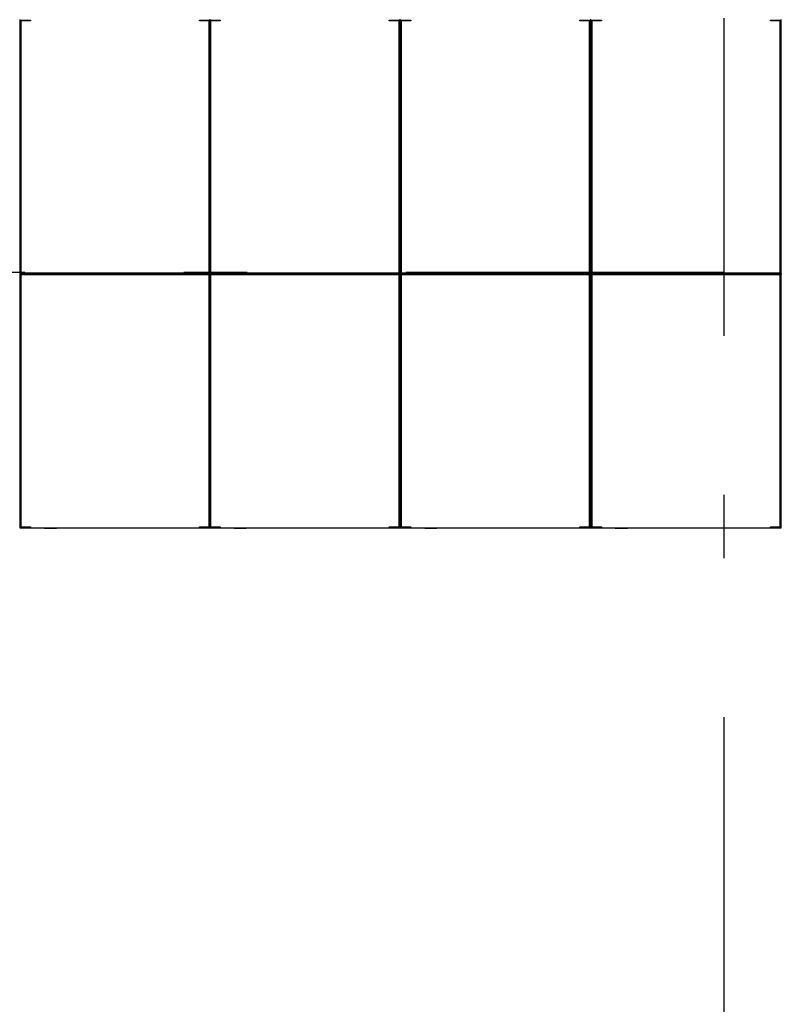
# Model space of a CAD drawing. Extents: x 2 to 87, y -108 to 11.
# Tile 218 of 256: x 16.82 to 18.02, y -20.96 to -19.41. Entities that reach past the tile are written whole.
import ezdxf

# ---------------------------------------------------------------- set-up
doc = ezdxf.new("R2010")
doc.units = 0
doc.header["$MEASUREMENT"] = 0
doc.linetypes.add('DASHDOT', pattern=[1, 0.5, -0.25, 0, -0.25])
doc.layers.add('16', color=7, linetype='CONTINUOUS')
doc.layers.add('5', color=7, linetype='CONTINUOUS')

msp = doc.modelspace()

# ---------------------------------------------------------------- linework, layer by layer
at = {"layer": '16', "color": 62, "linetype": 'Continuous'}
for p, q in [((16.8203, -19.8091), (16.8203, -19.4107)), ((16.8203, -19.4107), (16.8366, -19.4107)), ((16.8211, -19.4123), (16.8211, -19.8075)), ((16.8366, -19.4115), (16.8219, -19.4115)), ((16.8366, -19.4107), (16.8366, -19.4115)), ((17.1024, -19.4115), (17.1024, -19.4107)), ((17.1024, -19.4107), (17.1187, -19.4107)), ((17.1171, -19.4115), (17.1024, -19.4115)), ((17.1179, -19.8075), (17.1179, -19.4123)), ((17.118, -19.4107), (17.118, -19.8091)), ((17.1187, -19.4107), (17.1187, -19.8091)), ((17.1188, -19.8091), (17.1188, -19.4107)), ((17.1188, -19.4107), (17.1351, -19.4107)), ((17.1195, -19.8091), (17.1195, -19.4107)), ((17.1196, -19.4123), (17.1196, -19.8075)), ((17.1351, -19.4115), (17.1204, -19.4115)), ((17.1351, -19.4107), (17.1351, -19.4115)), ((17.4009, -19.4115), (17.4009, -19.4107)), ((17.4009, -19.4107), (17.4172, -19.4107)), ((17.4156, -19.4115), (17.4009, -19.4115)), ((17.4164, -19.8075), (17.4164, -19.4123)), ((17.4172, -19.4107), (17.4172, -19.8091)), ((17.418, -19.4107), (17.418, -19.8091)), ((17.418, -19.8091), (17.418, -19.4107)), ((17.4188, -19.8091), (17.4188, -19.4107)), ((17.4188, -19.4107), (17.4351, -19.4107)), ((17.4196, -19.4123), (17.4196, -19.8075)), ((17.4351, -19.4115), (17.4204, -19.4115)), ((17.4351, -19.4107), (17.4351, -19.4115)), ((17.7009, -19.4115), (17.7009, -19.4107)), ((17.7009, -19.4107), (17.7172, -19.4107)), ((17.7156, -19.4115), (17.7009, -19.4115)), ((17.7164, -19.8075), (17.7164, -19.4123)), ((17.7172, -19.4107), (17.7172, -19.8091)), ((17.718, -19.4107), (17.718, -19.8091)), ((17.718, -19.8091), (17.718, -19.4107)), ((17.7188, -19.8091), (17.7188, -19.4107)), ((17.7188, -19.4107), (17.7351, -19.4107)), ((17.7196, -19.4123), (17.7196, -19.8075)), ((17.7351, -19.4115), (17.7204, -19.4115)), ((17.7351, -19.4107), (17.7351, -19.4115)), ((18.0009, -19.4115), (18.0009, -19.4107)), ((18.0009, -19.4107), (18.0172, -19.4107)), ((18.0156, -19.4115), (18.0009, -19.4115)), ((18.0164, -19.8075), (18.0164, -19.4123)), ((18.0172, -19.4107), (18.0172, -19.8091)), ((17.1187, -19.8091), (16.8203, -19.8091)), ((17.1187, -19.8099), (16.8203, -19.8099)), ((16.8203, -19.8099), (17.1187, -19.8099)), ((16.8203, -19.8107), (17.1187, -19.8107)), ((16.8203, -20.2091), (16.8203, -19.8107)), ((16.8211, -19.8123), (16.8211, -20.2075)), ((16.8219, -19.8083), (17.1171, -19.8083)), ((17.1171, -19.8115), (16.8219, -19.8115)), ((17.1179, -20.2075), (17.1179, -19.8123)), ((17.118, -19.8107), (17.118, -20.2091)), ((17.1187, -19.8107), (17.1187, -20.2091)), ((17.4172, -19.8091), (17.1188, -19.8091)), ((17.4172, -19.8099), (17.1188, -19.8099)), ((17.1188, -19.8099), (17.4172, -19.8099)), ((17.1188, -19.8107), (17.4172, -19.8107)), ((17.1188, -20.2091), (17.1188, -19.8107)), ((17.1195, -20.2091), (17.1195, -19.8107)), ((17.1196, -19.8123), (17.1196, -20.2075)), ((17.1204, -19.8083), (17.4156, -19.8083)), ((17.4156, -19.8115), (17.1204, -19.8115)), ((17.4164, -20.2075), (17.4164, -19.8123)), ((17.4172, -19.8107), (17.4172, -20.2091)), ((17.418, -19.8107), (17.418, -20.2091)), ((17.418, -20.2091), (17.418, -19.8107)), ((17.7172, -19.8091), (17.4188, -19.8091)), ((17.7172, -19.8099), (17.4188, -19.8099)), ((17.4188, -19.8099), (17.7172, -19.8099)), ((17.4188, -19.8107), (17.7172, -19.8107)), ((17.4188, -20.2091), (17.4188, -19.8107)), ((17.4196, -19.8123), (17.4196, -20.2075)), ((17.4204, -19.8083), (17.7156, -19.8083)), ((17.7156, -19.8115), (17.4204, -19.8115)), ((17.7164, -20.2075), (17.7164, -19.8123)), ((17.7172, -19.8107), (17.7172, -20.2091)), ((17.718, -19.8107), (17.718, -20.2091)), ((17.718, -20.2091), (17.718, -19.8107)), ((18.0172, -19.8091), (17.7188, -19.8091)), ((18.0172, -19.8099), (17.7188, -19.8099)), ((17.7188, -19.8099), (18.0172, -19.8099)), ((17.7188, -19.8107), (18.0172, -19.8107)), ((17.7188, -20.2091), (17.7188, -19.8107)), ((17.7196, -19.8123), (17.7196, -20.2075)), ((17.7204, -19.8083), (18.0156, -19.8083)), ((18.0156, -19.8115), (17.7204, -19.8115)), ((18.0164, -20.2075), (18.0164, -19.8123)), ((18.0172, -19.8107), (18.0172, -20.2091)), ((16.8366, -20.2091), (16.8203, -20.2091)), ((16.8203, -20.2099), (17.1187, -20.2099)), ((16.8219, -20.2083), (16.8366, -20.2083)), ((16.8366, -20.2083), (16.8366, -20.2091)), ((16.8803, -20.2104), (16.8553, -20.2104)), ((16.8773, -20.2109), (16.8583, -20.2109)), ((17.1024, -20.2091), (17.1024, -20.2083)), ((17.1024, -20.2083), (17.1171, -20.2083)), ((17.1187, -20.2091), (17.1024, -20.2091)), ((17.1351, -20.2091), (17.1188, -20.2091)), ((17.1188, -20.2099), (17.4172, -20.2099)), ((17.1204, -20.2083), (17.1351, -20.2083)), ((17.1351, -20.2083), (17.1351, -20.2091)), ((17.1788, -20.2104), (17.1538, -20.2104)), ((17.1758, -20.2109), (17.1568, -20.2109)), ((17.4009, -20.2091), (17.4009, -20.2083)), ((17.4009, -20.2083), (17.4156, -20.2083)), ((17.4172, -20.2091), (17.4009, -20.2091)), ((17.4351, -20.2091), (17.4188, -20.2091)), ((17.4188, -20.2099), (17.7172, -20.2099)), ((17.4204, -20.2083), (17.4351, -20.2083)), ((17.4351, -20.2083), (17.4351, -20.2091)), ((17.4788, -20.2104), (17.4538, -20.2104)), ((17.4758, -20.2109), (17.4568, -20.2109)), ((17.7009, -20.2091), (17.7009, -20.2083)), ((17.7009, -20.2083), (17.7156, -20.2083)), ((17.7172, -20.2091), (17.7009, -20.2091)), ((17.7351, -20.2091), (17.7188, -20.2091)), ((17.7188, -20.2099), (18.0172, -20.2099)), ((17.7204, -20.2083), (17.7351, -20.2083)), ((17.7351, -20.2083), (17.7351, -20.2091)), ((17.7788, -20.2104), (17.7538, -20.2104)), ((17.7758, -20.2109), (17.7568, -20.2109)), ((18.0009, -20.2091), (18.0009, -20.2083)), ((18.0009, -20.2083), (18.0156, -20.2083)), ((18.0172, -20.2091), (18.0009, -20.2091))]:
    msp.add_line(p, q, dxfattribs=at)
for points in [[(16.8203, -19.8091), (16.8202, -19.8092), (16.8202, -19.8092), (16.8202, -19.8092), (16.8202, -19.8092), (16.8202, -19.8092), (16.8202, -19.8092), (16.8202, -19.8092), (16.8202, -19.8092), (16.8202, -19.8092), (16.8202, -19.8092), (16.8202, -19.8092), (16.8202, -19.8092), (16.8202, -19.8092), (16.8202, -19.8092), (16.8202, -19.8092), (16.8202, -19.8092), (16.8202, -19.8092), (16.8202, -19.8092), (16.8202, -19.8092), (16.8202, -19.8092), (16.8202, -19.8092), (16.8202, -19.8092), (16.8202, -19.8092), (16.8202, -19.8092), (16.8201, -19.8093), (16.8201, -19.8093), (16.8201, -19.8093), (16.8201, -19.8093), (16.8201, -19.8093), (16.8201, -19.8093), (16.8201, -19.8093), (16.8201, -19.8093), (16.8201, -19.8093), (16.8201, -19.8093), (16.8201, -19.8093), (16.8201, -19.8093), (16.8201, -19.8093), (16.8201, -19.8093), (16.8201, -19.8093), (16.8201, -19.8093), (16.8201, -19.8093), (16.8201, -19.8093), (16.8201, -19.8093), (16.8201, -19.8093), (16.8201, -19.8093), (16.8201, -19.8093), (16.8201, -19.8093), (16.8201, -19.8093), (16.8201, -19.8093), (16.82, -19.8094), (16.82, -19.8094), (16.82, -19.8094), (16.82, -19.8094), (16.82, -19.8094), (16.82, -19.8094), (16.82, -19.8094), (16.82, -19.8094), (16.82, -19.8094), (16.82, -19.8094), (16.82, -19.8094), (16.82, -19.8094), (16.82, -19.8094), (16.82, -19.8094), (16.82, -19.8094), (16.82, -19.8094), (16.82, -19.8094), (16.82, -19.8094), (16.82, -19.8094), (16.82, -19.8094), (16.82, -19.8094), (16.82, -19.8094), (16.82, -19.8094), (16.82, -19.8094), (16.82, -19.8094), (16.82, -19.8094), (16.82, -19.8094), (16.8199, -19.8095), (16.8198, -19.8096), (16.8198, -19.8096), (16.8198, -19.8096), (16.8198, -19.8096), (16.8198, -19.8096), (16.8198, -19.8096), (16.8198, -19.8096), (16.8198, -19.8096), (16.8198, -19.8096), (16.8198, -19.8096), (16.8198, -19.8096), (16.8198, -19.8096), (16.8198, -19.8096), (16.8198, -19.8096), (16.8198, -19.8096), (16.8198, -19.8096), (16.8198, -19.8096), (16.8198, -19.8096), (16.8198, -19.8096), (16.8198, -19.8096), (16.8198, -19.8096), (16.8198, -19.8096), (16.8198, -19.8096), (16.8198, -19.8096), (16.8198, -19.8096), (16.8198, -19.8096), (16.8198, -19.8096), (16.8198, -19.8096), (16.8198, -19.8096), (16.8198, -19.8096), (16.8198, -19.8096), (16.8198, -19.8096), (16.8198, -19.8096), (16.8198, -19.8096), (16.8197, -19.8097), (16.8197, -19.8097), (16.8197, -19.8097), (16.8197, -19.8097), (16.8197, -19.8097), (16.8197, -19.8097), (16.8197, -19.8097), (16.8197, -19.8097), (16.8197, -19.8097), (16.8197, -19.8097), (16.8197, -19.8097), (16.8197, -19.8097), (16.8197, -19.8097), (16.8197, -19.8097), (16.8197, -19.8097), (16.8197, -19.8097), (16.8197, -19.8097), (16.8197, -19.8097), (16.8197, -19.8097), (16.8197, -19.8097), (16.8197, -19.8097), (16.8197, -19.8097), (16.8197, -19.8097), (16.8197, -19.8097), (16.8197, -19.8097), (16.8197, -19.8097), (16.8197, -19.8097), (16.8197, -19.8097), (16.8197, -19.8097), (16.8197, -19.8097), (16.8197, -19.8097), (16.8197, -19.8097), (16.8197, -19.8097), (16.8197, -19.8097), (16.8197, -19.8097), (16.8197, -19.8097), (16.8197, -19.8097), (16.8197, -19.8097), (16.8197, -19.8097), (16.8197, -19.8097), (16.8197, -19.8097), (16.8196, -19.8098), (16.8195, -19.8099)], [(16.8195, -19.8099), (16.8196, -19.81), (16.8197, -19.8101), (16.8197, -19.8101), (16.8197, -19.8101), (16.8197, -19.8101), (16.8197, -19.8101), (16.8197, -19.8101), (16.8197, -19.8101), (16.8197, -19.8101), (16.8197, -19.8101), (16.8197, -19.8101), (16.8197, -19.8101), (16.8197, -19.8101), (16.8197, -19.8101), (16.8197, -19.8101), (16.8197, -19.8101), (16.8197, -19.8101), (16.8197, -19.8101), (16.8197, -19.8101), (16.8197, -19.8101), (16.8197, -19.8101), (16.8197, -19.8101), (16.8197, -19.8101), (16.8197, -19.8101), (16.8197, -19.8101), (16.8197, -19.8101), (16.8197, -19.8101), (16.8197, -19.8101), (16.8197, -19.8101), (16.8197, -19.8101), (16.8197, -19.8101), (16.8197, -19.8101), (16.8197, -19.8101), (16.8197, -19.8101), (16.8197, -19.8101), (16.8197, -19.8101), (16.8197, -19.8101), (16.8197, -19.8101), (16.8197, -19.8101), (16.8197, -19.8101), (16.8197, -19.8101), (16.8197, -19.8101), (16.8198, -19.8102), (16.8199, -19.8103), (16.8199, -19.8103), (16.8199, -19.8103), (16.8199, -19.8103), (16.8199, -19.8103), (16.8199, -19.8103), (16.8199, -19.8103), (16.8199, -19.8103), (16.8199, -19.8103), (16.8199, -19.8103), (16.8199, -19.8103), (16.8199, -19.8103), (16.8199, -19.8103), (16.8199, -19.8103), (16.8199, -19.8103), (16.8199, -19.8103), (16.8199, -19.8103), (16.8199, -19.8103), (16.8199, -19.8103), (16.8199, -19.8103), (16.8199, -19.8103), (16.8199, -19.8103), (16.8199, -19.8103), (16.8199, -19.8103), (16.8199, -19.8103), (16.8199, -19.8103), (16.8199, -19.8103), (16.8199, -19.8103), (16.8199, -19.8103), (16.8199, -19.8103), (16.82, -19.8104), (16.82, -19.8104), (16.82, -19.8104), (16.82, -19.8104), (16.82, -19.8104), (16.82, -19.8104), (16.82, -19.8104), (16.82, -19.8104), (16.82, -19.8104), (16.82, -19.8104), (16.82, -19.8104), (16.82, -19.8104), (16.82, -19.8104), (16.82, -19.8104), (16.82, -19.8104), (16.82, -19.8104), (16.82, -19.8104), (16.82, -19.8104), (16.82, -19.8104), (16.82, -19.8104), (16.82, -19.8104), (16.82, -19.8104), (16.82, -19.8104), (16.82, -19.8104), (16.82, -19.8104), (16.82, -19.8104), (16.82, -19.8104), (16.8201, -19.8105), (16.8201, -19.8105), (16.8201, -19.8105), (16.8201, -19.8105), (16.8201, -19.8105), (16.8201, -19.8105), (16.8201, -19.8105), (16.8201, -19.8105), (16.8201, -19.8105), (16.8201, -19.8105), (16.8201, -19.8105), (16.8201, -19.8105), (16.8201, -19.8105), (16.8201, -19.8105), (16.8201, -19.8105), (16.8201, -19.8105), (16.8201, -19.8105), (16.8201, -19.8105), (16.8201, -19.8105), (16.8201, -19.8105), (16.8201, -19.8105), (16.8201, -19.8105), (16.8201, -19.8105), (16.8201, -19.8105), (16.8201, -19.8105), (16.8202, -19.8106), (16.8203, -19.8106)], [(17.4173, -19.8091), (17.4173, -19.8092), (17.4173, -19.8092), (17.4173, -19.8092), (17.4173, -19.8092), (17.4173, -19.8092), (17.4173, -19.8092), (17.4173, -19.8092), (17.4173, -19.8092), (17.4173, -19.8092), (17.4173, -19.8092), (17.4173, -19.8092), (17.4173, -19.8092), (17.4173, -19.8092), (17.4173, -19.8092), (17.4173, -19.8092), (17.4173, -19.8092), (17.4173, -19.8092), (17.4173, -19.8092), (17.4173, -19.8092), (17.4173, -19.8092), (17.4173, -19.8092), (17.4173, -19.8092), (17.4173, -19.8092), (17.4174, -19.8092), (17.4174, -19.8093), (17.4174, -19.8093), (17.4174, -19.8093), (17.4174, -19.8093), (17.4174, -19.8093), (17.4174, -19.8093), (17.4174, -19.8093), (17.4174, -19.8093), (17.4174, -19.8093), (17.4174, -19.8093), (17.4174, -19.8093), (17.4174, -19.8093), (17.4174, -19.8093), (17.4174, -19.8093), (17.4174, -19.8093), (17.4174, -19.8093), (17.4174, -19.8093), (17.4174, -19.8093), (17.4174, -19.8093), (17.4174, -19.8093), (17.4174, -19.8093), (17.4174, -19.8093), (17.4174, -19.8093), (17.4174, -19.8093), (17.4174, -19.8093), (17.4175, -19.8094), (17.4175, -19.8094), (17.4175, -19.8094), (17.4175, -19.8094), (17.4175, -19.8094), (17.4175, -19.8094), (17.4175, -19.8094), (17.4175, -19.8094), (17.4175, -19.8094), (17.4175, -19.8094), (17.4175, -19.8094), (17.4175, -19.8094), (17.4175, -19.8094), (17.4175, -19.8094), (17.4175, -19.8094), (17.4175, -19.8094), (17.4175, -19.8094), (17.4175, -19.8094), (17.4175, -19.8094), (17.4175, -19.8094), (17.4175, -19.8094), (17.4175, -19.8094), (17.4175, -19.8094), (17.4175, -19.8094), (17.4175, -19.8094), (17.4175, -19.8094), (17.4175, -19.8094), (17.4176, -19.8095), (17.4177, -19.8096), (17.4177, -19.8096), (17.4177, -19.8096), (17.4177, -19.8096), (17.4177, -19.8096), (17.4177, -19.8096), (17.4177, -19.8096), (17.4177, -19.8096), (17.4177, -19.8096), (17.4177, -19.8096), (17.4177, -19.8096), (17.4177, -19.8096), (17.4177, -19.8096), (17.4177, -19.8096), (17.4177, -19.8096), (17.4177, -19.8096), (17.4177, -19.8096), (17.4177, -19.8096), (17.4177, -19.8096), (17.4177, -19.8096), (17.4177, -19.8096), (17.4177, -19.8096), (17.4177, -19.8096), (17.4177, -19.8096), (17.4177, -19.8096), (17.4177, -19.8096), (17.4177, -19.8096), (17.4177, -19.8096), (17.4177, -19.8096), (17.4177, -19.8096), (17.4177, -19.8096), (17.4177, -19.8096), (17.4177, -19.8096), (17.4177, -19.8096), (17.4178, -19.8097), (17.4178, -19.8097), (17.4178, -19.8097), (17.4178, -19.8097), (17.4178, -19.8097), (17.4178, -19.8097), (17.4178, -19.8097), (17.4178, -19.8097), (17.4178, -19.8097), (17.4178, -19.8097), (17.4178, -19.8097), (17.4178, -19.8097), (17.4178, -19.8097), (17.4178, -19.8097), (17.4178, -19.8097), (17.4178, -19.8097), (17.4178, -19.8097), (17.4178, -19.8097), (17.4178, -19.8097), (17.4178, -19.8097), (17.4178, -19.8097), (17.4178, -19.8097), (17.4178, -19.8097), (17.4178, -19.8097), (17.4178, -19.8097), (17.4178, -19.8097), (17.4178, -19.8097), (17.4178, -19.8097), (17.4178, -19.8097), (17.4178, -19.8097), (17.4178, -19.8097), (17.4178, -19.8097), (17.4178, -19.8097), (17.4178, -19.8097), (17.4178, -19.8097), (17.4178, -19.8097), (17.4178, -19.8097), (17.4178, -19.8097), (17.4178, -19.8097), (17.4178, -19.8097), (17.4178, -19.8097), (17.418, -19.8098), (17.418, -19.8099)], [(17.4179, -19.81), (17.4178, -19.8101), (17.4178, -19.8101), (17.4178, -19.8101), (17.4178, -19.8101), (17.4178, -19.8101), (17.4178, -19.8101), (17.4178, -19.8101), (17.4178, -19.8101), (17.4178, -19.8101), (17.4178, -19.8101), (17.4178, -19.8101), (17.4178, -19.8101), (17.4178, -19.8101), (17.4178, -19.8101), (17.4178, -19.8101), (17.4178, -19.8101), (17.4178, -19.8101), (17.4178, -19.8101), (17.4178, -19.8101), (17.4178, -19.8101), (17.4178, -19.8101), (17.4178, -19.8101), (17.4178, -19.8101), (17.4178, -19.8101), (17.4178, -19.8101), (17.4178, -19.8101), (17.4178, -19.8101), (17.4178, -19.8101), (17.4178, -19.8101), (17.4178, -19.8101), (17.4178, -19.8101), (17.4178, -19.8101), (17.4178, -19.8101), (17.4178, -19.8101), (17.4178, -19.8101), (17.4178, -19.8101), (17.4178, -19.8101), (17.4178, -19.8101), (17.4178, -19.8101), (17.4178, -19.8101), (17.4178, -19.8101), (17.4177, -19.8102), (17.4176, -19.8103), (17.4176, -19.8103), (17.4176, -19.8103), (17.4176, -19.8103), (17.4176, -19.8103), (17.4176, -19.8103), (17.4176, -19.8103), (17.4176, -19.8103), (17.4176, -19.8103), (17.4176, -19.8103), (17.4176, -19.8103), (17.4176, -19.8103), (17.4176, -19.8103), (17.4176, -19.8103), (17.4176, -19.8103), (17.4176, -19.8103), (17.4176, -19.8103), (17.4176, -19.8103), (17.4176, -19.8103), (17.4176, -19.8103), (17.4176, -19.8103), (17.4176, -19.8103), (17.4176, -19.8103), (17.4176, -19.8103), (17.4176, -19.8103), (17.4176, -19.8103), (17.4176, -19.8103), (17.4176, -19.8103), (17.4176, -19.8103), (17.4176, -19.8103), (17.4175, -19.8104), (17.4175, -19.8104), (17.4175, -19.8104), (17.4175, -19.8104), (17.4175, -19.8104), (17.4175, -19.8104), (17.4175, -19.8104), (17.4175, -19.8104), (17.4175, -19.8104), (17.4175, -19.8104), (17.4175, -19.8104), (17.4175, -19.8104), (17.4175, -19.8104), (17.4175, -19.8104), (17.4175, -19.8104), (17.4175, -19.8104), (17.4175, -19.8104), (17.4175, -19.8104), (17.4175, -19.8104), (17.4175, -19.8104), (17.4175, -19.8104), (17.4175, -19.8104), (17.4175, -19.8104), (17.4175, -19.8104), (17.4175, -19.8104), (17.4175, -19.8104), (17.4175, -19.8104), (17.4174, -19.8105)], [(17.4188, -19.8091), (17.4187, -19.8092), (17.4187, -19.8092), (17.4187, -19.8092), (17.4187, -19.8092), (17.4187, -19.8092), (17.4187, -19.8092), (17.4187, -19.8092), (17.4187, -19.8092), (17.4187, -19.8092), (17.4187, -19.8092), (17.4187, -19.8092), (17.4187, -19.8092), (17.4187, -19.8092), (17.4187, -19.8092), (17.4187, -19.8092), (17.4187, -19.8092), (17.4187, -19.8092), (17.4187, -19.8092), (17.4187, -19.8092), (17.4187, -19.8092), (17.4187, -19.8092), (17.4187, -19.8092), (17.4187, -19.8092), (17.4187, -19.8092), (17.4186, -19.8093), (17.4186, -19.8093), (17.4186, -19.8093), (17.4186, -19.8093), (17.4186, -19.8093), (17.4186, -19.8093), (17.4186, -19.8093), (17.4186, -19.8093), (17.4186, -19.8093), (17.4186, -19.8093), (17.4186, -19.8093), (17.4186, -19.8093), (17.4186, -19.8093), (17.4186, -19.8093), (17.4186, -19.8093), (17.4186, -19.8093), (17.4186, -19.8093), (17.4186, -19.8093), (17.4186, -19.8093), (17.4186, -19.8093), (17.4186, -19.8093), (17.4186, -19.8093), (17.4186, -19.8093), (17.4186, -19.8093), (17.4186, -19.8093), (17.4185, -19.8094), (17.4185, -19.8094), (17.4185, -19.8094), (17.4185, -19.8094), (17.4185, -19.8094), (17.4185, -19.8094), (17.4185, -19.8094), (17.4185, -19.8094), (17.4185, -19.8094), (17.4185, -19.8094), (17.4185, -19.8094), (17.4185, -19.8094), (17.4185, -19.8094), (17.4185, -19.8094), (17.4185, -19.8094), (17.4185, -19.8094), (17.4185, -19.8094), (17.4185, -19.8094), (17.4185, -19.8094), (17.4185, -19.8094), (17.4185, -19.8094), (17.4185, -19.8094), (17.4185, -19.8094), (17.4185, -19.8094), (17.4185, -19.8094), (17.4185, -19.8094), (17.4185, -19.8094), (17.4184, -19.8095), (17.4183, -19.8096), (17.4183, -19.8096), (17.4183, -19.8096), (17.4183, -19.8096), (17.4183, -19.8096), (17.4183, -19.8096), (17.4183, -19.8096), (17.4183, -19.8096), (17.4183, -19.8096), (17.4183, -19.8096), (17.4183, -19.8096), (17.4183, -19.8096), (17.4183, -19.8096), (17.4183, -19.8096), (17.4183, -19.8096), (17.4183, -19.8096), (17.4183, -19.8096), (17.4183, -19.8096), (17.4183, -19.8096), (17.4183, -19.8096), (17.4183, -19.8096), (17.4183, -19.8096), (17.4183, -19.8096), (17.4183, -19.8096), (17.4183, -19.8096), (17.4183, -19.8096), (17.4183, -19.8096), (17.4183, -19.8096), (17.4183, -19.8096), (17.4183, -19.8096), (17.4183, -19.8096), (17.4183, -19.8096), (17.4183, -19.8096), (17.4183, -19.8096), (17.4182, -19.8097), (17.4182, -19.8097), (17.4182, -19.8097), (17.4182, -19.8097), (17.4182, -19.8097), (17.4182, -19.8097), (17.4182, -19.8097), (17.4182, -19.8097), (17.4182, -19.8097), (17.4182, -19.8097), (17.4182, -19.8097), (17.4182, -19.8097), (17.4182, -19.8097), (17.4182, -19.8097), (17.4182, -19.8097), (17.4182, -19.8097), (17.4182, -19.8097), (17.4182, -19.8097), (17.4182, -19.8097), (17.4182, -19.8097), (17.4182, -19.8097), (17.4182, -19.8097), (17.4182, -19.8097), (17.4182, -19.8097), (17.4182, -19.8097), (17.4182, -19.8097), (17.4182, -19.8097), (17.4182, -19.8097), (17.4182, -19.8097), (17.4182, -19.8097), (17.4182, -19.8097), (17.4182, -19.8097), (17.4182, -19.8097), (17.4182, -19.8097), (17.4182, -19.8097), (17.4182, -19.8097), (17.4182, -19.8097), (17.4182, -19.8097), (17.4182, -19.8097), (17.4182, -19.8097), (17.4182, -19.8097), (17.4181, -19.8098), (17.418, -19.8099)], [(17.418, -19.8099), (17.4181, -19.81), (17.4182, -19.8101), (17.4182, -19.8101), (17.4182, -19.8101), (17.4182, -19.8101), (17.4182, -19.8101), (17.4182, -19.8101), (17.4182, -19.8101), (17.4182, -19.8101), (17.4182, -19.8101), (17.4182, -19.8101), (17.4182, -19.8101), (17.4182, -19.8101), (17.4182, -19.8101), (17.4182, -19.8101), (17.4182, -19.8101), (17.4182, -19.8101), (17.4182, -19.8101), (17.4182, -19.8101), (17.4182, -19.8101), (17.4182, -19.8101), (17.4182, -19.8101), (17.4182, -19.8101), (17.4182, -19.8101), (17.4182, -19.8101), (17.4182, -19.8101), (17.4182, -19.8101), (17.4182, -19.8101), (17.4182, -19.8101), (17.4182, -19.8101), (17.4182, -19.8101), (17.4182, -19.8101), (17.4182, -19.8101), (17.4182, -19.8101), (17.4182, -19.8101), (17.4182, -19.8101), (17.4182, -19.8101), (17.4182, -19.8101), (17.4182, -19.8101), (17.4182, -19.8101), (17.4182, -19.8101), (17.4182, -19.8101), (17.4183, -19.8102), (17.4184, -19.8103), (17.4184, -19.8103), (17.4184, -19.8103), (17.4184, -19.8103), (17.4184, -19.8103), (17.4184, -19.8103), (17.4184, -19.8103), (17.4184, -19.8103), (17.4184, -19.8103), (17.4184, -19.8103), (17.4184, -19.8103), (17.4184, -19.8103), (17.4184, -19.8103), (17.4184, -19.8103), (17.4184, -19.8103), (17.4184, -19.8103), (17.4184, -19.8103), (17.4184, -19.8103), (17.4184, -19.8103), (17.4184, -19.8103), (17.4184, -19.8103), (17.4184, -19.8103), (17.4184, -19.8103), (17.4184, -19.8103), (17.4184, -19.8103), (17.4184, -19.8103), (17.4184, -19.8103), (17.4184, -19.8103), (17.4184, -19.8103), (17.4184, -19.8103), (17.4185, -19.8104), (17.4185, -19.8104), (17.4185, -19.8104), (17.4185, -19.8104), (17.4185, -19.8104), (17.4185, -19.8104), (17.4185, -19.8104), (17.4185, -19.8104), (17.4185, -19.8104), (17.4185, -19.8104), (17.4185, -19.8104), (17.4185, -19.8104), (17.4185, -19.8104), (17.4185, -19.8104), (17.4185, -19.8104), (17.4185, -19.8104), (17.4185, -19.8104), (17.4185, -19.8104), (17.4185, -19.8104), (17.4185, -19.8104), (17.4185, -19.8104), (17.4185, -19.8104), (17.4185, -19.8104), (17.4185, -19.8104), (17.4185, -19.8104), (17.4185, -19.8104), (17.4185, -19.8104), (17.4186, -19.8105), (17.4186, -19.8105), (17.4186, -19.8105), (17.4186, -19.8105), (17.4186, -19.8105), (17.4186, -19.8105), (17.4186, -19.8105), (17.4186, -19.8105), (17.4186, -19.8105), (17.4186, -19.8105), (17.4186, -19.8105), (17.4186, -19.8105), (17.4186, -19.8105), (17.4186, -19.8105), (17.4186, -19.8105), (17.4186, -19.8105), (17.4186, -19.8105), (17.4186, -19.8105), (17.4186, -19.8105), (17.4186, -19.8105), (17.4186, -19.8105), (17.4186, -19.8105), (17.4186, -19.8105), (17.4186, -19.8105), (17.4186, -19.8105), (17.4187, -19.8106), (17.4188, -19.8106)], [(17.7173, -19.8091), (17.7173, -19.8092), (17.7173, -19.8092), (17.7173, -19.8092), (17.7173, -19.8092), (17.7173, -19.8092), (17.7173, -19.8092), (17.7173, -19.8092), (17.7173, -19.8092), (17.7173, -19.8092), (17.7173, -19.8092), (17.7173, -19.8092), (17.7173, -19.8092), (17.7173, -19.8092), (17.7173, -19.8092), (17.7173, -19.8092), (17.7173, -19.8092), (17.7173, -19.8092), (17.7173, -19.8092), (17.7173, -19.8092), (17.7173, -19.8092), (17.7173, -19.8092), (17.7173, -19.8092), (17.7173, -19.8092), (17.7174, -19.8092), (17.7174, -19.8093), (17.7174, -19.8093), (17.7174, -19.8093), (17.7174, -19.8093), (17.7174, -19.8093), (17.7174, -19.8093), (17.7174, -19.8093), (17.7174, -19.8093), (17.7174, -19.8093), (17.7174, -19.8093), (17.7174, -19.8093), (17.7174, -19.8093), (17.7174, -19.8093), (17.7174, -19.8093), (17.7174, -19.8093), (17.7174, -19.8093), (17.7174, -19.8093), (17.7174, -19.8093), (17.7174, -19.8093), (17.7174, -19.8093), (17.7174, -19.8093), (17.7174, -19.8093), (17.7174, -19.8093), (17.7174, -19.8093), (17.7174, -19.8093), (17.7175, -19.8094), (17.7175, -19.8094), (17.7175, -19.8094), (17.7175, -19.8094), (17.7175, -19.8094), (17.7175, -19.8094), (17.7175, -19.8094), (17.7175, -19.8094), (17.7175, -19.8094), (17.7175, -19.8094), (17.7175, -19.8094), (17.7175, -19.8094), (17.7175, -19.8094), (17.7175, -19.8094), (17.7175, -19.8094), (17.7175, -19.8094), (17.7175, -19.8094), (17.7175, -19.8094), (17.7175, -19.8094), (17.7175, -19.8094), (17.7175, -19.8094), (17.7175, -19.8094), (17.7175, -19.8094), (17.7175, -19.8094), (17.7175, -19.8094), (17.7175, -19.8094), (17.7175, -19.8094), (17.7176, -19.8095), (17.7177, -19.8096), (17.7177, -19.8096), (17.7177, -19.8096), (17.7177, -19.8096), (17.7177, -19.8096), (17.7177, -19.8096), (17.7177, -19.8096), (17.7177, -19.8096), (17.7177, -19.8096), (17.7177, -19.8096), (17.7177, -19.8096), (17.7177, -19.8096), (17.7177, -19.8096), (17.7177, -19.8096), (17.7177, -19.8096), (17.7177, -19.8096), (17.7177, -19.8096), (17.7177, -19.8096), (17.7177, -19.8096), (17.7177, -19.8096), (17.7177, -19.8096), (17.7177, -19.8096), (17.7177, -19.8096), (17.7177, -19.8096), (17.7177, -19.8096), (17.7177, -19.8096), (17.7177, -19.8096), (17.7177, -19.8096), (17.7177, -19.8096), (17.7177, -19.8096), (17.7177, -19.8096), (17.7177, -19.8096), (17.7177, -19.8096), (17.7177, -19.8096), (17.7178, -19.8097), (17.7178, -19.8097), (17.7178, -19.8097), (17.7178, -19.8097), (17.7178, -19.8097), (17.7178, -19.8097), (17.7178, -19.8097), (17.7178, -19.8097), (17.7178, -19.8097), (17.7178, -19.8097), (17.7178, -19.8097), (17.7178, -19.8097), (17.7178, -19.8097), (17.7178, -19.8097), (17.7178, -19.8097), (17.7178, -19.8097), (17.7178, -19.8097), (17.7178, -19.8097), (17.7178, -19.8097), (17.7178, -19.8097), (17.7178, -19.8097), (17.7178, -19.8097), (17.7178, -19.8097), (17.7178, -19.8097), (17.7178, -19.8097), (17.7178, -19.8097), (17.7178, -19.8097), (17.7178, -19.8097), (17.7178, -19.8097), (17.7178, -19.8097), (17.7178, -19.8097), (17.7178, -19.8097), (17.7178, -19.8097), (17.7178, -19.8097), (17.7178, -19.8097), (17.7178, -19.8097), (17.7178, -19.8097), (17.7178, -19.8097), (17.7178, -19.8097), (17.7178, -19.8097), (17.7178, -19.8097), (17.7179, -19.8098), (17.718, -19.8098), (17.718, -19.8099)], [(17.718, -19.81), (17.7179, -19.81), (17.7178, -19.8101), (17.7178, -19.8101), (17.7178, -19.8101), (17.7178, -19.8101), (17.7178, -19.8101), (17.7178, -19.8101), (17.7178, -19.8101), (17.7178, -19.8101), (17.7178, -19.8101), (17.7178, -19.8101), (17.7178, -19.8101), (17.7178, -19.8101), (17.7178, -19.8101), (17.7178, -19.8101), (17.7178, -19.8101), (17.7178, -19.8101), (17.7178, -19.8101), (17.7178, -19.8101), (17.7178, -19.8101), (17.7178, -19.8101), (17.7178, -19.8101), (17.7178, -19.8101), (17.7178, -19.8101), (17.7178, -19.8101), (17.7178, -19.8101), (17.7178, -19.8101), (17.7178, -19.8101), (17.7178, -19.8101), (17.7178, -19.8101), (17.7178, -19.8101), (17.7178, -19.8101), (17.7178, -19.8101), (17.7178, -19.8101), (17.7178, -19.8101), (17.7178, -19.8101), (17.7178, -19.8101), (17.7178, -19.8101), (17.7178, -19.8101), (17.7178, -19.8101), (17.7178, -19.8101), (17.7178, -19.8101), (17.7177, -19.8102), (17.7176, -19.8103), (17.7176, -19.8103), (17.7176, -19.8103), (17.7176, -19.8103), (17.7176, -19.8103), (17.7176, -19.8103), (17.7176, -19.8103), (17.7176, -19.8103), (17.7176, -19.8103), (17.7176, -19.8103), (17.7176, -19.8103), (17.7176, -19.8103), (17.7176, -19.8103), (17.7176, -19.8103), (17.7176, -19.8103), (17.7176, -19.8103), (17.7176, -19.8103), (17.7176, -19.8103), (17.7176, -19.8103), (17.7176, -19.8103), (17.7176, -19.8103), (17.7176, -19.8103), (17.7176, -19.8103), (17.7176, -19.8103), (17.7176, -19.8103), (17.7176, -19.8103), (17.7176, -19.8103), (17.7176, -19.8103), (17.7176, -19.8103), (17.7176, -19.8103), (17.7175, -19.8104), (17.7175, -19.8104), (17.7175, -19.8104), (17.7175, -19.8104), (17.7175, -19.8104), (17.7175, -19.8104), (17.7175, -19.8104), (17.7175, -19.8104), (17.7175, -19.8104), (17.7175, -19.8104), (17.7175, -19.8104), (17.7175, -19.8104), (17.7175, -19.8104), (17.7175, -19.8104), (17.7175, -19.8104), (17.7175, -19.8104), (17.7175, -19.8104), (17.7175, -19.8104), (17.7175, -19.8104), (17.7175, -19.8104), (17.7175, -19.8104), (17.7175, -19.8104), (17.7175, -19.8104), (17.7175, -19.8104), (17.7175, -19.8104), (17.7175, -19.8104), (17.7175, -19.8104), (17.7174, -19.8105), (17.7174, -19.8105), (17.7174, -19.8105), (17.7174, -19.8105), (17.7174, -19.8105), (17.7174, -19.8105), (17.7174, -19.8105), (17.7174, -19.8105), (17.7174, -19.8105), (17.7174, -19.8105), (17.7174, -19.8105), (17.7174, -19.8105), (17.7174, -19.8105), (17.7174, -19.8105), (17.7174, -19.8105), (17.7174, -19.8105), (17.7174, -19.8105), (17.7174, -19.8105), (17.7174, -19.8105), (17.7174, -19.8105), (17.7174, -19.8105), (17.7174, -19.8105), (17.7174, -19.8105), (17.7174, -19.8105), (17.7174, -19.8105), (17.7174, -19.8106), (17.7173, -19.8106)], [(17.7188, -19.8091), (17.7187, -19.8092), (17.7187, -19.8092), (17.7187, -19.8092), (17.7187, -19.8092), (17.7187, -19.8092), (17.7187, -19.8092), (17.7187, -19.8092), (17.7187, -19.8092), (17.7187, -19.8092), (17.7187, -19.8092), (17.7187, -19.8092), (17.7187, -19.8092), (17.7187, -19.8092), (17.7187, -19.8092), (17.7187, -19.8092), (17.7187, -19.8092), (17.7187, -19.8092), (17.7187, -19.8092), (17.7187, -19.8092), (17.7187, -19.8092), (17.7187, -19.8092), (17.7187, -19.8092), (17.7187, -19.8092), (17.7187, -19.8092), (17.7186, -19.8093), (17.7186, -19.8093), (17.7186, -19.8093), (17.7186, -19.8093), (17.7186, -19.8093), (17.7186, -19.8093), (17.7186, -19.8093), (17.7186, -19.8093), (17.7186, -19.8093), (17.7186, -19.8093), (17.7186, -19.8093), (17.7186, -19.8093), (17.7186, -19.8093), (17.7186, -19.8093), (17.7186, -19.8093), (17.7186, -19.8093), (17.7186, -19.8093), (17.7186, -19.8093), (17.7186, -19.8093), (17.7186, -19.8093), (17.7186, -19.8093), (17.7186, -19.8093), (17.7186, -19.8093), (17.7186, -19.8093), (17.7186, -19.8093), (17.7185, -19.8094), (17.7185, -19.8094), (17.7185, -19.8094), (17.7185, -19.8094), (17.7185, -19.8094), (17.7185, -19.8094), (17.7185, -19.8094), (17.7185, -19.8094), (17.7185, -19.8094), (17.7185, -19.8094), (17.7185, -19.8094), (17.7185, -19.8094), (17.7185, -19.8094), (17.7185, -19.8094), (17.7185, -19.8094), (17.7185, -19.8094), (17.7185, -19.8094), (17.7185, -19.8094), (17.7185, -19.8094), (17.7185, -19.8094), (17.7185, -19.8094), (17.7185, -19.8094), (17.7185, -19.8094), (17.7185, -19.8094), (17.7185, -19.8094), (17.7185, -19.8094), (17.7185, -19.8094), (17.7184, -19.8095), (17.7183, -19.8096), (17.7183, -19.8096), (17.7183, -19.8096), (17.7183, -19.8096), (17.7183, -19.8096), (17.7183, -19.8096), (17.7183, -19.8096), (17.7183, -19.8096), (17.7183, -19.8096), (17.7183, -19.8096), (17.7183, -19.8096), (17.7183, -19.8096), (17.7183, -19.8096), (17.7183, -19.8096), (17.7183, -19.8096), (17.7183, -19.8096), (17.7183, -19.8096), (17.7183, -19.8096), (17.7183, -19.8096), (17.7183, -19.8096), (17.7183, -19.8096), (17.7183, -19.8096), (17.7183, -19.8096), (17.7183, -19.8096), (17.7183, -19.8096), (17.7183, -19.8096), (17.7183, -19.8096), (17.7183, -19.8096), (17.7183, -19.8096), (17.7183, -19.8096), (17.7183, -19.8096), (17.7183, -19.8096), (17.7183, -19.8096), (17.7183, -19.8096), (17.7182, -19.8097), (17.7182, -19.8097), (17.7182, -19.8097), (17.7182, -19.8097), (17.7182, -19.8097), (17.7182, -19.8097), (17.7182, -19.8097), (17.7182, -19.8097), (17.7182, -19.8097), (17.7182, -19.8097), (17.7182, -19.8097), (17.7182, -19.8097), (17.7182, -19.8097), (17.7182, -19.8097), (17.7182, -19.8097), (17.7182, -19.8097), (17.7182, -19.8097), (17.7182, -19.8097), (17.7182, -19.8097), (17.7182, -19.8097), (17.7182, -19.8097), (17.7182, -19.8097), (17.7182, -19.8097), (17.7182, -19.8097), (17.7182, -19.8097), (17.7182, -19.8097), (17.7182, -19.8097), (17.7182, -19.8097), (17.7182, -19.8097), (17.7182, -19.8097), (17.7182, -19.8097), (17.7182, -19.8097), (17.7182, -19.8097), (17.7182, -19.8097), (17.7182, -19.8097), (17.7182, -19.8097), (17.7182, -19.8097), (17.7182, -19.8097), (17.7182, -19.8097), (17.7182, -19.8097), (17.7182, -19.8097), (17.7181, -19.8098), (17.718, -19.8099)], [(17.718, -19.8099), (17.7181, -19.81), (17.7182, -19.8101), (17.7182, -19.8101), (17.7182, -19.8101), (17.7182, -19.8101), (17.7182, -19.8101), (17.7182, -19.8101), (17.7182, -19.8101), (17.7182, -19.8101), (17.7182, -19.8101), (17.7182, -19.8101), (17.7182, -19.8101), (17.7182, -19.8101), (17.7182, -19.8101), (17.7182, -19.8101), (17.7182, -19.8101), (17.7182, -19.8101), (17.7182, -19.8101), (17.7182, -19.8101), (17.7182, -19.8101), (17.7182, -19.8101), (17.7182, -19.8101), (17.7182, -19.8101), (17.7182, -19.8101), (17.7182, -19.8101), (17.7182, -19.8101), (17.7182, -19.8101), (17.7182, -19.8101), (17.7182, -19.8101), (17.7182, -19.8101), (17.7182, -19.8101), (17.7182, -19.8101), (17.7182, -19.8101), (17.7182, -19.8101), (17.7182, -19.8101), (17.7182, -19.8101), (17.7182, -19.8101), (17.7182, -19.8101), (17.7182, -19.8101), (17.7182, -19.8101), (17.7182, -19.8101), (17.7182, -19.8101), (17.7183, -19.8102), (17.7184, -19.8103), (17.7184, -19.8103), (17.7184, -19.8103), (17.7184, -19.8103), (17.7184, -19.8103), (17.7184, -19.8103), (17.7184, -19.8103), (17.7184, -19.8103), (17.7184, -19.8103), (17.7184, -19.8103), (17.7184, -19.8103), (17.7184, -19.8103), (17.7184, -19.8103), (17.7184, -19.8103), (17.7184, -19.8103), (17.7184, -19.8103), (17.7184, -19.8103), (17.7184, -19.8103), (17.7184, -19.8103), (17.7184, -19.8103), (17.7184, -19.8103), (17.7184, -19.8103), (17.7184, -19.8103), (17.7184, -19.8103), (17.7184, -19.8103), (17.7184, -19.8103), (17.7184, -19.8103), (17.7184, -19.8103), (17.7184, -19.8103), (17.7184, -19.8103), (17.7185, -19.8104), (17.7185, -19.8104), (17.7185, -19.8104), (17.7185, -19.8104), (17.7185, -19.8104), (17.7185, -19.8104), (17.7185, -19.8104), (17.7185, -19.8104), (17.7185, -19.8104), (17.7185, -19.8104), (17.7185, -19.8104), (17.7185, -19.8104), (17.7185, -19.8104), (17.7185, -19.8104), (17.7185, -19.8104), (17.7185, -19.8104), (17.7185, -19.8104), (17.7185, -19.8104), (17.7185, -19.8104), (17.7185, -19.8104), (17.7185, -19.8104), (17.7185, -19.8104), (17.7185, -19.8104), (17.7185, -19.8104), (17.7185, -19.8104), (17.7185, -19.8104), (17.7185, -19.8104), (17.7186, -19.8105), (17.7186, -19.8105), (17.7186, -19.8105), (17.7186, -19.8105), (17.7186, -19.8105), (17.7186, -19.8105), (17.7186, -19.8105), (17.7186, -19.8105), (17.7186, -19.8105), (17.7186, -19.8105), (17.7186, -19.8105), (17.7186, -19.8105), (17.7186, -19.8105), (17.7186, -19.8105), (17.7186, -19.8105), (17.7186, -19.8105), (17.7186, -19.8105), (17.7186, -19.8105), (17.7186, -19.8105), (17.7186, -19.8105), (17.7186, -19.8105), (17.7186, -19.8105), (17.7186, -19.8105), (17.7186, -19.8105), (17.7186, -19.8105), (17.7187, -19.8106)], [(18.0173, -19.8091), (18.0173, -19.8092), (18.0173, -19.8092), (18.0173, -19.8092), (18.0173, -19.8092), (18.0173, -19.8092), (18.0173, -19.8092), (18.0173, -19.8092), (18.0173, -19.8092), (18.0173, -19.8092), (18.0173, -19.8092), (18.0173, -19.8092), (18.0173, -19.8092), (18.0173, -19.8092), (18.0173, -19.8092), (18.0173, -19.8092), (18.0173, -19.8092), (18.0173, -19.8092), (18.0173, -19.8092), (18.0173, -19.8092), (18.0173, -19.8092), (18.0173, -19.8092), (18.0173, -19.8092), (18.0173, -19.8092), (18.0174, -19.8092), (18.0174, -19.8093), (18.0174, -19.8093), (18.0174, -19.8093), (18.0174, -19.8093), (18.0174, -19.8093), (18.0174, -19.8093), (18.0174, -19.8093), (18.0174, -19.8093), (18.0174, -19.8093), (18.0174, -19.8093), (18.0174, -19.8093), (18.0174, -19.8093), (18.0174, -19.8093), (18.0174, -19.8093), (18.0174, -19.8093), (18.0174, -19.8093), (18.0174, -19.8093), (18.0174, -19.8093), (18.0174, -19.8093), (18.0174, -19.8093), (18.0174, -19.8093), (18.0174, -19.8093), (18.0174, -19.8093), (18.0174, -19.8093), (18.0174, -19.8093), (18.0175, -19.8094), (18.0175, -19.8094), (18.0175, -19.8094), (18.0175, -19.8094), (18.0175, -19.8094), (18.0175, -19.8094), (18.0175, -19.8094), (18.0175, -19.8094), (18.0175, -19.8094), (18.0175, -19.8094), (18.0175, -19.8094), (18.0175, -19.8094), (18.0175, -19.8094), (18.0175, -19.8094), (18.0175, -19.8094), (18.0175, -19.8094), (18.0175, -19.8094), (18.0175, -19.8094), (18.0175, -19.8094), (18.0175, -19.8094), (18.0175, -19.8094), (18.0175, -19.8094), (18.0175, -19.8094), (18.0175, -19.8094), (18.0175, -19.8094), (18.0175, -19.8094), (18.0175, -19.8094), (18.0176, -19.8095), (18.0177, -19.8096), (18.0177, -19.8096), (18.0177, -19.8096), (18.0177, -19.8096), (18.0177, -19.8096), (18.0177, -19.8096), (18.0177, -19.8096), (18.0177, -19.8096), (18.0177, -19.8096), (18.0177, -19.8096), (18.0177, -19.8096), (18.0177, -19.8096), (18.0177, -19.8096), (18.0177, -19.8096), (18.0177, -19.8096), (18.0177, -19.8096), (18.0177, -19.8096), (18.0177, -19.8096), (18.0177, -19.8096), (18.0177, -19.8096), (18.0177, -19.8096), (18.0177, -19.8096), (18.0177, -19.8096), (18.0177, -19.8096), (18.0177, -19.8096), (18.0177, -19.8096), (18.0177, -19.8096), (18.0177, -19.8096), (18.0177, -19.8096), (18.0177, -19.8096), (18.0177, -19.8096), (18.0177, -19.8096), (18.0177, -19.8096), (18.0177, -19.8096), (18.0178, -19.8097), (18.0178, -19.8097), (18.0178, -19.8097), (18.0178, -19.8097), (18.0178, -19.8097), (18.0178, -19.8097), (18.0178, -19.8097), (18.0178, -19.8097), (18.0178, -19.8097), (18.0178, -19.8097), (18.0178, -19.8097), (18.0178, -19.8097), (18.0178, -19.8097), (18.0178, -19.8097), (18.0178, -19.8097), (18.0178, -19.8097), (18.0178, -19.8097), (18.0178, -19.8097), (18.0178, -19.8097), (18.0178, -19.8097), (18.0178, -19.8097), (18.0178, -19.8097), (18.0178, -19.8097), (18.0178, -19.8097), (18.0178, -19.8097), (18.0178, -19.8097), (18.0178, -19.8097), (18.0178, -19.8097), (18.0178, -19.8097), (18.0178, -19.8097), (18.0178, -19.8097), (18.0178, -19.8097), (18.0178, -19.8097), (18.0178, -19.8097), (18.0178, -19.8097), (18.0178, -19.8097), (18.0178, -19.8097), (18.0178, -19.8097), (18.0178, -19.8097), (18.0178, -19.8097), (18.0178, -19.8097), (18.0179, -19.8098), (18.018, -19.8098)], [(18.018, -19.81), (18.0179, -19.81), (18.0178, -19.8101), (18.0178, -19.8101), (18.0178, -19.8101), (18.0178, -19.8101), (18.0178, -19.8101), (18.0178, -19.8101), (18.0178, -19.8101), (18.0178, -19.8101), (18.0178, -19.8101), (18.0178, -19.8101), (18.0178, -19.8101), (18.0178, -19.8101), (18.0178, -19.8101), (18.0178, -19.8101), (18.0178, -19.8101), (18.0178, -19.8101), (18.0178, -19.8101), (18.0178, -19.8101), (18.0178, -19.8101), (18.0178, -19.8101), (18.0178, -19.8101), (18.0178, -19.8101), (18.0178, -19.8101), (18.0178, -19.8101), (18.0178, -19.8101), (18.0178, -19.8101), (18.0178, -19.8101), (18.0178, -19.8101), (18.0178, -19.8101), (18.0178, -19.8101), (18.0178, -19.8101), (18.0178, -19.8101), (18.0178, -19.8101), (18.0178, -19.8101), (18.0178, -19.8101), (18.0178, -19.8101), (18.0178, -19.8101), (18.0178, -19.8101), (18.0178, -19.8101), (18.0178, -19.8101), (18.0178, -19.8101), (18.0177, -19.8102), (18.0176, -19.8103), (18.0176, -19.8103), (18.0176, -19.8103), (18.0176, -19.8103), (18.0176, -19.8103), (18.0176, -19.8103), (18.0176, -19.8103), (18.0176, -19.8103), (18.0176, -19.8103), (18.0176, -19.8103), (18.0176, -19.8103), (18.0176, -19.8103), (18.0176, -19.8103), (18.0176, -19.8103), (18.0176, -19.8103), (18.0176, -19.8103), (18.0176, -19.8103), (18.0176, -19.8103), (18.0176, -19.8103), (18.0176, -19.8103), (18.0176, -19.8103), (18.0176, -19.8103), (18.0176, -19.8103), (18.0176, -19.8103), (18.0176, -19.8103), (18.0176, -19.8103), (18.0176, -19.8103), (18.0176, -19.8103), (18.0176, -19.8103), (18.0176, -19.8103), (18.0175, -19.8104), (18.0175, -19.8104), (18.0175, -19.8104), (18.0175, -19.8104), (18.0175, -19.8104), (18.0175, -19.8104), (18.0175, -19.8104), (18.0175, -19.8104), (18.0175, -19.8104), (18.0175, -19.8104), (18.0175, -19.8104), (18.0175, -19.8104), (18.0175, -19.8104), (18.0175, -19.8104), (18.0175, -19.8104), (18.0175, -19.8104), (18.0175, -19.8104), (18.0175, -19.8104), (18.0175, -19.8104), (18.0175, -19.8104), (18.0175, -19.8104), (18.0175, -19.8104), (18.0175, -19.8104), (18.0175, -19.8104), (18.0175, -19.8104), (18.0175, -19.8104), (18.0175, -19.8104), (18.0174, -19.8105), (18.0174, -19.8105), (18.0174, -19.8105), (18.0174, -19.8105), (18.0174, -19.8105), (18.0174, -19.8105), (18.0174, -19.8105), (18.0174, -19.8105), (18.0174, -19.8105), (18.0174, -19.8105), (18.0174, -19.8105), (18.0174, -19.8105), (18.0174, -19.8105), (18.0174, -19.8105), (18.0174, -19.8105), (18.0174, -19.8105), (18.0174, -19.8105), (18.0174, -19.8105), (18.0174, -19.8105), (18.0174, -19.8105), (18.0174, -19.8105), (18.0174, -19.8105), (18.0174, -19.8105), (18.0174, -19.8105), (18.0174, -19.8105), (18.0174, -19.8106), (18.0173, -19.8106)]]:
    msp.add_lwpolyline(points, dxfattribs=at)
for centre, start, end in [((16.8203, -19.4107), 90, 180), ((16.8219, -19.4123), 90, 180), ((17.1171, -19.4123), 0, 90), ((17.1188, -19.4107), 90, 180), ((17.1187, -19.4107), 0, 90), ((17.1204, -19.4123), 90, 180), ((17.4156, -19.4123), 0, 90), ((17.4172, -19.4107), 0, 90), ((17.4188, -19.4107), 90, 180), ((17.4204, -19.4123), 90, 180), ((17.7156, -19.4123), 0, 90), ((17.7172, -19.4107), 0, 90), ((17.7188, -19.4107), 90, 180), ((17.7204, -19.4123), 90, 180), ((18.0156, -19.4123), 0, 90), ((18.0172, -19.4107), 0, 90), ((16.8203, -19.8091), 180, 270), ((16.8203, -19.8107), 90, 180), ((16.8219, -19.8075), 180, 270), ((16.8219, -19.8123), 90, 180), ((17.1171, -19.8075), 270, 360), ((17.1171, -19.8123), 0, 90), ((17.1188, -19.8091), 180, 270), ((17.1188, -19.8107), 90, 180), ((17.1187, -19.8091), 270, 360), ((17.1187, -19.8107), 0, 90), ((17.1204, -19.8075), 180, 270), ((17.1204, -19.8123), 90, 180), ((17.4156, -19.8075), 270, 360), ((17.4156, -19.8123), 0, 90), ((17.4172, -19.8091), 270, 360), ((17.4172, -19.8107), 0, 90), ((17.4188, -19.8091), 180, 270), ((17.4188, -19.8107), 90, 180), ((17.4204, -19.8075), 180, 270), ((17.4204, -19.8123), 90, 180), ((17.7156, -19.8075), 270, 360), ((17.7156, -19.8123), 0, 90), ((17.7172, -19.8091), 270, 360), ((17.7172, -19.8107), 0, 90), ((17.7188, -19.8091), 180, 270), ((17.7188, -19.8107), 90, 180), ((17.7204, -19.8075), 180, 270), ((17.7204, -19.8123), 90, 180), ((18.0156, -19.8075), 270, 360), ((18.0156, -19.8123), 0, 90), ((18.0172, -19.8091), 270, 360), ((18.0172, -19.8107), 0, 90), ((16.8219, -20.2075), 180, 270), ((17.1171, -20.2075), 270, 360), ((17.1204, -20.2075), 180, 270), ((17.4156, -20.2075), 270, 360), ((17.4204, -20.2075), 180, 270), ((17.7156, -20.2075), 270, 360), ((17.7204, -20.2075), 180, 270), ((18.0156, -20.2075), 270, 360), ((16.8203, -20.2091), 180, 270), ((17.1188, -20.2091), 180, 270), ((17.1187, -20.2091), 270, 360), ((17.4172, -20.2091), 270, 360), ((17.4188, -20.2091), 180, 270), ((17.7172, -20.2091), 270, 360), ((17.7188, -20.2091), 180, 270), ((18.0172, -20.2091), 270, 360)]:
    msp.add_arc(centre, 0.0008, start, end, dxfattribs=at)
at = {"layer": '5', "color": 7, "linetype": 'DASHDOT'}
for p, q in [((17.9276, -7.3075), (17.9276, -96.5075)), ((7.5276, -19.8075), (52.6276, -19.8075))]:
    msp.add_line(p, q, dxfattribs=at)

doc.saveas('drawing.dxf')
